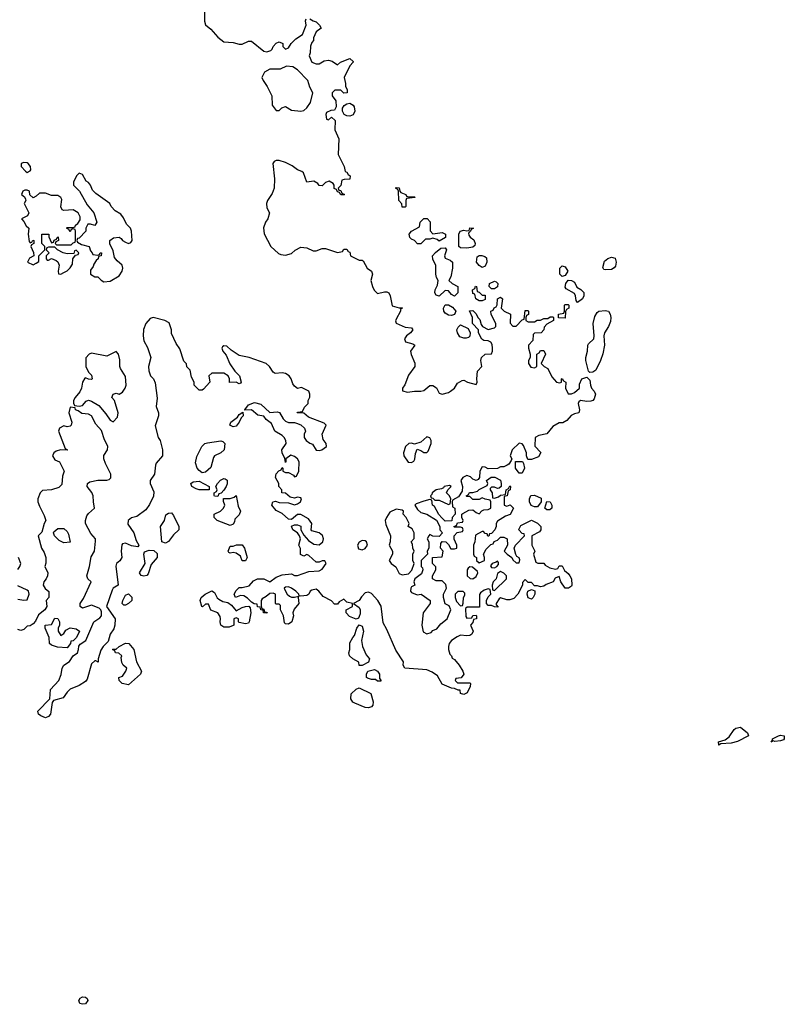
# Model space of a CAD drawing. Header units: inches. Extents: x 2396598 to 2566999, y 262085 to 451979.
# Tile 212 of 256: x 2515682 to 2520655, y 362125 to 368525. Entities that reach past the tile are written whole.
import ezdxf

# ---------------------------------------------------------------- set-up
doc = ezdxf.new("R2010")
doc.units = ezdxf.units.IN
doc.header["$MEASUREMENT"] = 0
doc.layers.add('C5316', color=7, linetype='Continuous')
doc.layers.add('C5326', color=7, linetype='Continuous')

msp = doc.modelspace()

# ---------------------------------------------------------------- linework, layer by layer
at = {"layer": 'C5316', "color": 5, "elevation": 40}
for points in [[(2516883.6, 368616.4), (2516884.5, 368515.5), (2516890, 368492), (2516924.5, 368464.5), (2516970, 368411.3), (2517010, 368382), (2517070, 368378), (2517110, 368366.8), (2517130, 368366), (2517170, 368384.7), (2517190, 368384.7), (2517270, 368321), (2517290, 368316), (2517316, 368324), (2517325.2, 368334.8), (2517330, 368352), (2517350, 368372), (2517370, 368382), (2517394, 368370), (2517394, 368350), (2517410, 368334), (2517430, 368342), (2517448, 368370), (2517478.6, 368401.4), (2517522, 368430), (2517545.2, 368490), (2517542, 368518), (2517546, 368530)], [(2517568.4, 368531.6), (2517590, 368518), (2517610, 368512), (2517632, 368490), (2517642, 368470), (2517610, 368446), (2517592.7, 368407.3), (2517592, 368390), (2517582, 368378), (2517572.7, 368352.7), (2517572, 368310), (2517564.7, 368290), (2517582, 368250), (2517610, 368238), (2517630, 368238), (2517661.5, 368258.5), (2517690, 368262), (2517715.2, 368255.2), (2517750, 368232), (2517768, 368250), (2517830, 368272), (2517850, 368254), (2517851.6, 368248.4), (2517830, 368226), (2517792, 368150), (2517802, 368110), (2517802, 368090), (2517810.9, 368070.9), (2517811.1, 368048.9), (2517790, 368048), (2517770, 368068), (2517732.7, 368067.3), (2517714, 368050), (2517714, 368030), (2517738.8, 367998.8), (2517741, 367959), (2517730, 367938), (2517706, 367934), (2517678, 367922), (2517674, 367910), (2517678, 367878), (2517690, 367874), (2517710, 367892), (2517734, 367870), (2517731.3, 367810), (2517758, 367750), (2517754, 367650), (2517791.6, 367571.6), (2517798, 367538), (2517810, 367534), (2517818, 367518), (2517832, 367510), (2517830, 367488), (2517792.7, 367487.3), (2517778, 367482), (2517771.6, 367448.4), (2517754, 367430), (2517758, 367418), (2517770, 367414), (2517778, 367398), (2517794, 367390), (2517790, 367386), (2517770, 367386), (2517762, 367402), (2517750, 367406), (2517742, 367422), (2517728.4, 367428.4), (2517728, 367450), (2517720.4, 367460.4), (2517694.6, 367474.6), (2517670, 367468), (2517650, 367446), (2517630, 367448), (2517620.4, 367460.4), (2517594.6, 367474.6), (2517550, 367468.7), (2517528.9, 367528.9), (2517518, 367538), (2517490, 367548.7), (2517454.8, 367574.8), (2517410, 367597.2), (2517370, 367609.3), (2517350, 367609.2), (2517337.3, 367602.7), (2517328.2, 367590), (2517340.4, 367490), (2517338, 367430), (2517324.4, 367395.6), (2517294, 367350), (2517287.7, 367330), (2517290, 367302), (2517306.8, 367270), (2517296, 367230), (2517280.7, 367210), (2517268.3, 367171.7), (2517272.8, 367132.8), (2517316, 367050), (2517365.8, 367005.8), (2517379.8, 366999.8), (2517410, 366994.8), (2517450, 367006), (2517472.9, 367027.1), (2517510, 367046), (2517550, 367042), (2517590, 367022), (2517610, 367022), (2517650, 367038), (2517670, 367038), (2517750, 367012), (2517782, 367018), (2517790, 367034), (2517810, 367034), (2517818, 367018), (2517830, 367014), (2517834, 366990), (2517890, 366962), (2517910, 366962), (2517916.9, 366956.9), (2517942, 366910), (2517971.3, 366890), (2517976, 366870), (2517966, 366830), (2517976, 366790), (2517987.1, 366767.1), (2518010, 366746), (2518055.3, 366755.3), (2518070, 366756), (2518082, 366750), (2518090.9, 366730.9), (2518105.4, 366665.4), (2518150, 366652), (2518172.7, 366652.7), (2518158, 366642), (2518158, 366630), (2518130, 366578), (2518126.8, 366566.8), (2518131.6, 366551.6), (2518190, 366526), (2518230, 366522), (2518238, 366510), (2518224.7, 366490), (2518198, 366470), (2518184.7, 366450), (2518191.3, 366431.3), (2518238.8, 366418.8), (2518252, 366410), (2518224, 366370), (2518227.9, 366347.9), (2518251.6, 366291.6), (2518251.3, 366270), (2518210, 366214), (2518187.9, 366152.1), (2518171.3, 366130), (2518172, 366112), (2518203.5, 366103.5), (2518249.5, 366110.5), (2518290, 366110.7), (2518310, 366114.8), (2518350, 366146.8), (2518370, 366146.8), (2518393, 366133), (2518410, 366098), (2518430, 366091), (2518470, 366100.7), (2518484, 366110), (2518509, 366130), (2518530, 366162), (2518560.4, 366179.6), (2518570, 366182), (2518594, 366170), (2518650, 366154), (2518658, 366170), (2518655.3, 366190), (2518660.4, 366239.6), (2518688, 366270), (2518682, 366310), (2518686, 366330), (2518708.4, 366351.6), (2518750, 366354), (2518758, 366370), (2518758, 366390), (2518754.6, 366414.6), (2518746, 366430), (2518730, 366438), (2518700.4, 366440.4), (2518688.4, 366448.4), (2518666, 366490), (2518666, 366510), (2518626, 366550), (2518628, 366590), (2518608.4, 366631.6), (2518630, 366634), (2518650, 366614), (2518662, 366590), (2518675.3, 366575.3), (2518683.6, 366543.6), (2518691.6, 366531.6), (2518730, 366512), (2518770, 366522), (2518778, 366530), (2518778, 366550), (2518748.4, 366608.4), (2518746, 366630), (2518762, 366638), (2518767.3, 366652.7), (2518782, 366658), (2518787.3, 366672.7), (2518788.7, 366710), (2518810, 366722), (2518822, 366710), (2518814, 366650), (2518834, 366630), (2518874, 366610), (2518872.7, 366552.7), (2518890, 366534), (2518910, 366534), (2518950, 366574), (2518962, 366578), (2518970, 366634), (2518990, 366634), (2518991.1, 366631.1), (2518991.3, 366608.7), (2518978, 366602), (2518974, 366590), (2518974, 366570), (2518990, 366562), (2519030, 366562), (2519048.4, 366571.6), (2519070, 366572), (2519090, 366582), (2519116.4, 366583.6), (2519132.7, 366592.7), (2519150, 366594), (2519154, 366590), (2519154, 366570), (2519110, 366546), (2519092.7, 366527.3), (2519091.6, 366508.4), (2519074, 366490), (2519030, 366488), (2519021, 366479), (2519019.6, 366440.4), (2518991.6, 366408.4), (2518991.3, 366390), (2519002, 366350), (2519002, 366330), (2518992, 366310), (2518992, 366290), (2519005.4, 366265.4), (2519030, 366262), (2519046, 366270), (2519046, 366350), (2519060.4, 366359.6), (2519070, 366374), (2519090, 366374), (2519102, 366350), (2519074, 366290), (2519094, 366270), (2519116.9, 366256.9), (2519143.6, 366203.6), (2519174, 366170), (2519194.6, 366165.4), (2519206, 366170), (2519206, 366190), (2519210, 366192), (2519218, 366178), (2519234, 366170), (2519232, 366130), (2519250, 366094), (2519270, 366094), (2519290, 366102), (2519322, 366130), (2519323.1, 366156.9), (2519338, 366190), (2519370, 366201), (2519390, 366182), (2519393.4, 366150), (2519402, 366130), (2519419.1, 366110), (2519426, 366090), (2519419.2, 366060.8), (2519410, 366049.4), (2519395.6, 366044.4), (2519370, 366043), (2519330, 366049.3), (2519318, 366042), (2519313.4, 366030), (2519322, 365990), (2519318, 365970), (2519290, 365962.9), (2519268.5, 365951.5), (2519239.9, 365920.1), (2519215.3, 365904.7), (2519190, 365904), (2519150, 365881.2), (2519110, 365834), (2519058, 365822), (2519034, 365810), (2519032.7, 365752.7), (2519071.3, 365711.3), (2519056.9, 365683.1), (2519010, 365666), (2518987.3, 365667.3), (2518978, 365690), (2518978, 365710), (2518958, 365758), (2518950, 365768), (2518930, 365773.2), (2518884.7, 365730), (2518872, 365690), (2518882, 365670), (2518879.6, 365660.4), (2518863.6, 365636.4), (2518851.6, 365628.4), (2518830, 365618), (2518810, 365618), (2518790, 365608), (2518730, 365606), (2518710, 365615.3), (2518690, 365618), (2518674, 365590), (2518671.6, 365548.4), (2518663.6, 365536.4), (2518651.3, 365528.7), (2518630, 365538), (2518613.6, 365553.6), (2518590, 365562), (2518564.7, 365550), (2518552, 365530), (2518562, 365490), (2518559.6, 365460.4), (2518536.9, 365423.1), (2518498, 365402), (2518494, 365390), (2518498, 365358), (2518512, 365350), (2518514, 365310), (2518494, 365290), (2518492.7, 365267.3), (2518450, 365266), (2518427.3, 365287.3), (2518408, 365308), (2518380.4, 365360.4), (2518366, 365370), (2518362, 365402), (2518350, 365406), (2518310, 365395.3), (2518261, 365379), (2518252, 365370), (2518270, 365342), (2518290, 365322), (2518330, 365311.3), (2518392.7, 365272.7), (2518414, 365230), (2518414, 365210), (2518432, 365190), (2518410, 365166), (2518368.7, 365168.7), (2518350, 365178), (2518342, 365170), (2518332, 365150), (2518342, 365130), (2518342, 365090), (2518332, 365070), (2518334, 365050), (2518294, 365010), (2518294, 364970), (2518302, 364962), (2518304.7, 364950), (2518296, 364924), (2518252, 364890), (2518244.7, 364870), (2518251.3, 364850), (2518230, 364838), (2518226, 364830), (2518224.7, 364810), (2518230, 364802), (2518266.4, 364786.4), (2518294, 364790), (2518352, 364750), (2518350.9, 364729.1), (2518306, 364670), (2518298, 364590), (2518306.4, 364546.4), (2518330, 364532), (2518358, 364542), (2518370, 364554), (2518394.6, 364565.4), (2518422, 364598), (2518462, 364630), (2518486, 364690), (2518474.6, 364714.6), (2518449, 364729), (2518438, 364770), (2518438, 364790), (2518458, 364830), (2518453.6, 364853.6), (2518430, 364878), (2518390, 364878), (2518366, 364890), (2518366, 364910), (2518388.7, 364950), (2518388, 364968), (2518366, 364990), (2518366, 365030), (2518430, 365034), (2518435.3, 365070), (2518418, 365090), (2518420.4, 365119.6), (2518430, 365134), (2518454, 365130), (2518470, 365114), (2518486, 365086), (2518510, 365084.7), (2518526, 365090), (2518526, 365110), (2518508.4, 365148.4), (2518508, 365170), (2518527.3, 365192.7), (2518562, 365198), (2518566, 365210), (2518562, 365222), (2518550, 365226), (2518510, 365226), (2518506, 365230), (2518522, 365238), (2518530, 365254), (2518562, 365258), (2518566, 365270), (2518558, 365290), (2518558, 365310), (2518564, 365316), (2518603.1, 365336.9), (2518630, 365338), (2518650, 365322), (2518670, 365314), (2518687.3, 365332.7), (2518700.4, 365339.6), (2518730, 365342), (2518746, 365350), (2518746, 365390), (2518742, 365402), (2518708.4, 365408.4), (2518690, 365418), (2518670, 365406), (2518630, 365406), (2518610, 365426), (2518590, 365426), (2518586, 365430), (2518602, 365438), (2518608.4, 365451.6), (2518630, 365452), (2518659, 365461), (2518670, 365472), (2518722, 365498), (2518726, 365510), (2518718, 365530), (2518748, 365552), (2518771.6, 365551.6), (2518810, 365532), (2518814, 365510), (2518814, 365490), (2518799.6, 365480.4), (2518790, 365478), (2518770, 365486), (2518750, 365486), (2518742, 365478), (2518742, 365470), (2518754, 365450), (2518758, 365418), (2518770, 365414), (2518796.4, 365423.6), (2518810, 365434), (2518842, 365438), (2518846, 365470), (2518862, 365478), (2518870, 365494), (2518874, 365490), (2518872, 365470), (2518858, 365462), (2518852, 365430), (2518834, 365426), (2518834, 365370), (2518850, 365362), (2518871.6, 365371.6), (2518894, 365350), (2518871.3, 365308.7), (2518842, 365298), (2518790, 365266), (2518782, 365250), (2518782, 365230), (2518771.3, 365208.7), (2518750, 365186), (2518738, 365182), (2518732.7, 365167.3), (2518727.3, 365167.3), (2518722, 365182), (2518710, 365186), (2518698, 365198), (2518690, 365198), (2518646, 365174), (2518642, 365130), (2518634, 365110), (2518634, 365050), (2518638, 365038), (2518654, 365030), (2518654, 365010), (2518670, 364994), (2518706, 365010), (2518706, 365030), (2518698, 365050), (2518716.4, 365083.6), (2518747.3, 365112.7), (2518762, 365118), (2518767.3, 365132.7), (2518790, 365142), (2518810, 365162), (2518830, 365162), (2518852, 365150), (2518854, 365110), (2518834, 365070), (2518852, 365050), (2518882, 365030), (2518890, 365014), (2518910, 364994), (2518930, 364994), (2518934, 365014), (2518930, 365026), (2518915.3, 365035.3), (2518908, 365048), (2518898, 365090), (2518906, 365110), (2518966, 365170), (2518962, 365182), (2518950, 365186), (2518928.4, 365208.4), (2518928.4, 365211.6), (2518942, 365238), (2519010, 365271.3), (2519050, 365252), (2519072, 365230), (2519071.6, 365208.4), (2519063.6, 365196.4), (2519014, 365170), (2519014, 365110), (2519032, 365070), (2519024.7, 365050), (2519038, 364998), (2519052.7, 364992.7), (2519090, 364992), (2519099.6, 364979.6), (2519130, 364962), (2519166, 364954), (2519182, 364958), (2519190, 364974), (2519210, 364974), (2519224.7, 364944.7), (2519250, 364924.7), (2519261, 364910), (2519270.5, 364890.5), (2519274, 364850), (2519270, 364842), (2519252, 364830), (2519229.5, 364829.5), (2519202, 364870), (2519190, 364906), (2519165.4, 364894.6), (2519152, 364870), (2519106, 364854), (2519090, 364842), (2519070, 364838), (2519050, 364846), (2519030, 364846), (2519010, 364866), (2518990, 364866), (2518970, 364886), (2518952.7, 364867.3), (2518951.6, 364848.4), (2518922.8, 364790), (2518896.4, 364763.6), (2518870, 364753.2), (2518850, 364754), (2518810, 364768), (2518799.6, 364760.4), (2518782, 364730), (2518782, 364722), (2518794, 364706), (2518770, 364708), (2518750, 364718), (2518730, 364718), (2518718, 364730), (2518718, 364750), (2518730, 364774), (2518746, 364790), (2518742, 364822), (2518730, 364826), (2518703.6, 364816.4), (2518679.6, 364800.4), (2518671.6, 364788.4), (2518672.7, 364707.3), (2518592.7, 364707.3), (2518582, 364698), (2518584.7, 364644.7), (2518590, 364634), (2518622, 364638), (2518630, 364652), (2518650, 364654), (2518654, 364650), (2518654, 364630), (2518634, 364626), (2518630, 364606), (2518614, 364590), (2518631.3, 364550), (2518622, 364530), (2518610, 364522), (2518590, 364519), (2518550, 364524), (2518526.4, 364513.6), (2518490.5, 364489.5), (2518476, 364470), (2518470.7, 364450), (2518470.8, 364430), (2518480.7, 364400.7), (2518490.8, 364390), (2518495.3, 364375.3), (2518510, 364366), (2518541, 364330), (2518564.7, 364290), (2518571.3, 364270), (2518552.7, 364247.3), (2518518, 364242), (2518514, 364230), (2518530, 364214), (2518610, 364214), (2518614, 364210), (2518612, 364190), (2518592, 364150), (2518570, 364138), (2518550, 364146), (2518546, 364166), (2518534, 364166), (2518510, 364178), (2518490, 364179), (2518430, 364205.2), (2518400.2, 364260.2), (2518364.5, 364284.5), (2518330, 364298), (2518188, 364310), (2518175.3, 364330), (2518179, 364350), (2518127.7, 364427.7), (2518070, 364562), (2518045.4, 364605.4), (2518032.9, 364712.9), (2518012.3, 364750), (2517970, 364796), (2517950, 364802.7), (2517930, 364799), (2517905.5, 364774.5), (2517890, 364748.7), (2517854, 364730), (2517890, 364704.7), (2517896.3, 364690), (2517896.8, 364663.2), (2517890, 364646), (2517884.7, 364635.3), (2517870, 364628), (2517826.3, 364646.3), (2517806, 364670), (2517806, 364690), (2517846, 364710), (2517846, 364730), (2517810, 364738), (2517790, 364758), (2517759.6, 364740.4), (2517750, 364726), (2517730, 364726), (2517710, 364748), (2517656.4, 364776.4), (2517628.7, 364810), (2517610, 364824), (2517582.8, 364817.2), (2517572, 364810), (2517562, 364790), (2517550, 364782), (2517510, 364778), (2517500.4, 364780.4), (2517498, 364790), (2517478, 364810), (2517450, 364828.7), (2517430, 364838), (2517410, 364835.3), (2517402, 364830), (2517403.6, 364823.6), (2517422, 364790), (2517436.9, 364776.9), (2517450, 364771.3), (2517468.4, 364771.6), (2517498, 364778), (2517494, 364770), (2517498, 364730), (2517467.5, 364692.5), (2517458, 364670), (2517462, 364650), (2517452, 364610), (2517430, 364595.3), (2517410, 364598), (2517404, 364604), (2517398, 364650), (2517378, 364690), (2517378, 364718), (2517370, 364726), (2517350, 364726), (2517346, 364730), (2517346, 364790), (2517330, 364798), (2517310, 364795.3), (2517285.4, 364774.6), (2517259.6, 364760.4), (2517252, 364750), (2517252.7, 364712.7), (2517258, 364698), (2517270, 364694), (2517274, 364674), (2517286, 364674), (2517291.1, 364671.1), (2517290, 364668), (2517268, 364670), (2517266, 364686), (2517250, 364688), (2517246, 364706), (2517228.9, 364708.9), (2517226, 364726), (2517208, 364728), (2517190, 364738), (2517164.7, 364764.7), (2517140.2, 364780.2), (2517118, 364782), (2517086, 364770), (2517078, 364790), (2517090, 364814), (2517110, 364834), (2517130, 364834), (2517174, 364846), (2517203.1, 364876.9), (2517228.9, 364891.1), (2517270, 364891.3), (2517310, 364872), (2517350, 364901), (2517390, 364916), (2517450, 364922), (2517470, 364912), (2517490, 364911.3), (2517562, 364938), (2517630, 364942), (2517650, 364954), (2517675.3, 364990), (2517667.3, 365007.3), (2517650, 365008), (2517630, 364998), (2517610, 364998), (2517562, 365042), (2517550, 365048), (2517530, 365038), (2517508.7, 365048.7), (2517508.4, 365088.4), (2517498, 365110), (2517508, 365150), (2517502, 365170), (2517488, 365190), (2517458, 365210), (2517450, 365232), (2517470, 365242), (2517490, 365242), (2517510, 365232), (2517511.3, 365210), (2517530, 365174), (2517559.6, 365139.6), (2517594.8, 365114.8), (2517630, 365110.8), (2517654, 365130), (2517657.2, 365150), (2517652.3, 365172.3), (2517630, 365189.2), (2517583.1, 365203.1), (2517578, 365210), (2517581.2, 365250), (2517560.4, 365280.4), (2517510, 365308.7), (2517490, 365308.7), (2517450, 365275.3), (2517430, 365279), (2517390, 365316), (2517350, 365334), (2517321.2, 365370), (2517328, 365390), (2517345.6, 365394.4), (2517370, 365386.8), (2517430, 365384.7), (2517470, 365372), (2517490, 365378), (2517508, 365390), (2517515.3, 365410), (2517510, 365418), (2517490, 365422), (2517470, 365415.3), (2517440.4, 365420.4), (2517410, 365448), (2517388, 365450), (2517388, 365470), (2517368, 365490), (2517368, 365510), (2517346, 365550), (2517350, 365574), (2517367.3, 365592.7), (2517382, 365598), (2517390, 365614), (2517394, 365610), (2517394, 365590), (2517410, 365582), (2517430, 365582), (2517463.6, 365563.6), (2517470, 365554), (2517482, 365558), (2517498, 365590), (2517499, 365650), (2517489, 365670), (2517470, 365685.2), (2517446.4, 365693.6), (2517414, 365670), (2517414, 365650), (2517410, 365646), (2517407.3, 365672.7), (2517388.7, 365710), (2517386, 365730), (2517415.3, 365770), (2517414, 365790), (2517402, 365810), (2517390, 365822), (2517342, 365850), (2517319.5, 365899.5), (2517285.6, 365925.6), (2517270, 365948), (2517230, 365954), (2517190, 365989), (2517146, 365986), (2517146, 365990), (2517170, 366022), (2517210, 366036), (2517250, 366026), (2517310, 365972), (2517356, 365976), (2517371.3, 365971.3), (2517394.8, 365930), (2517410, 365914.8), (2517430, 365906), (2517470, 365906), (2517482, 365902), (2517511, 365891), (2517534, 365870), (2517542, 365850), (2517532, 365830), (2517532, 365810), (2517544.7, 365790), (2517570, 365772), (2517586.4, 365766.4), (2517610, 365726.8), (2517630, 365724), (2517648, 365730), (2517678, 365750), (2517675.3, 365770), (2517655.3, 365795.3), (2517648.7, 365830), (2517675.3, 365890), (2517663.1, 365903.1), (2517561.2, 365941.2), (2517530, 365968), (2517486, 365970), (2517490, 365974), (2517522, 365978), (2517534.6, 366005.4), (2517558, 366030), (2517558, 366050), (2517568.4, 366071.6), (2517568.7, 366090), (2517562, 366110), (2517514.6, 366134.6), (2517490, 366128.7), (2517470, 366142), (2517458, 366158), (2517448.7, 366190), (2517434, 366210), (2517410, 366226), (2517390, 366229.3), (2517344.5, 366224.5), (2517330, 366233.2), (2517307, 366270), (2517286, 366290), (2517174, 366330), (2517110, 366342.9), (2517057.4, 366377.4), (2517030, 366403.7), (2517010, 366405.2), (2517002, 366398), (2516997.3, 366390), (2517004, 366370), (2517024.4, 366344.4), (2517048.1, 366288.1), (2517080.7, 366240.7), (2517111.3, 366210), (2517122, 366170), (2517118, 366162), (2517110, 366158), (2517090, 366168), (2517046, 366166), (2517046, 366190), (2517038, 366210), (2517010, 366228), (2516931.6, 366228.4), (2516912, 366210), (2516918, 366170), (2516876.9, 366123.1), (2516870, 366118), (2516850, 366118), (2516818, 366150), (2516818, 366170), (2516800.4, 366200.4), (2516790, 366246), (2516768.7, 366268.7), (2516767.3, 366287.3), (2516750, 366306), (2516724.7, 366384.7), (2516700.2, 366420.2), (2516670, 366486), (2516668.7, 366510), (2516653.6, 366553.6), (2516626, 366570), (2516550, 366588.7), (2516530, 366582), (2516502.8, 366550), (2516488.5, 366511.5), (2516486, 366470), (2516490, 366438), (2516513.4, 366393.4), (2516536, 366330), (2516521, 366270), (2516522, 366242), (2516532, 366210), (2516552, 366190), (2516563.6, 366163.6), (2516575.3, 366064.7), (2516570.8, 366010), (2516584.9, 365970), (2516584.9, 365950), (2516564, 365884), (2516582.8, 365810), (2516594.8, 365790), (2516611.1, 365728.9), (2516612, 365690), (2516570, 365642), (2516564.9, 365630), (2516558.8, 365570), (2516530.8, 365530), (2516530.7, 365510), (2516555.2, 365455.2), (2516553, 365427), (2516527.1, 365372.9), (2516502, 365338), (2516443.4, 365296.6), (2516410, 365286), (2516387.3, 365270), (2516386.2, 365246.2), (2516424.9, 365190), (2516438.8, 365138.8), (2516458, 365110), (2516450, 365098), (2516410, 365104), (2516370, 365122), (2516350, 365118), (2516347.5, 365112.5), (2516342.8, 365070), (2516346, 365030), (2516333.4, 365006.6), (2516311.3, 364990), (2516307.5, 364972.5), (2516322, 364850), (2516290, 364828.7), (2516283, 364817), (2516246, 364710), (2516302.8, 364630), (2516301, 364590), (2516294.8, 364565.2), (2516271.3, 364530), (2516258, 364482), (2516224.7, 364450), (2516210, 364426), (2516192, 364370), (2516191.6, 364348.4), (2516178, 364358), (2516170, 364358), (2516150, 364338), (2516121.6, 364238.4), (2516110, 364222.7), (2516070, 364196), (2516010, 364173.2), (2515990, 364153.2), (2515964.1, 364115.9), (2515901.4, 364098.6), (2515894.4, 364085.6), (2515883.1, 364010), (2515870, 363995.6), (2515850, 363987.3), (2515818.9, 363998.9), (2515803.7, 364010), (2515799.6, 364030), (2515878, 364110), (2515882, 364170), (2515936, 364230), (2515952.5, 364267.5), (2515959, 364310), (2515968.7, 364330), (2516006.3, 364353.7), (2516029.4, 364390.6), (2516057.2, 364410), (2516065.2, 364430), (2516066.3, 364453.7), (2516075.1, 364464.9), (2516112.7, 364490), (2516165.2, 364610), (2516203.6, 364636.4), (2516215.1, 364650), (2516215.1, 364675.1), (2516209.4, 364689.4), (2516198.9, 364698.9), (2516150, 364719), (2516090, 364699), (2516075.3, 364710), (2516075.3, 364730), (2516096.5, 364763.5), (2516148, 364870), (2516126, 364890), (2516118, 364910), (2516137.2, 364970), (2516146.6, 365033.4), (2516169, 365071), (2516174.6, 365134.6), (2516175.3, 365150), (2516144.1, 365184.1), (2516109.4, 365250), (2516109.3, 365270), (2516119.6, 365300.4), (2516130, 365316), (2516168, 365350), (2516161.2, 365390), (2516160.9, 365430), (2516152.1, 365452.1), (2516121.2, 365490), (2516124, 365510), (2516139, 365521), (2516190, 365530.8), (2516250, 365531), (2516264, 365536), (2516274, 365546), (2516275.3, 365570), (2516239.3, 365639.3), (2516228.7, 365671.3), (2516228.4, 365691.6), (2516254, 365730), (2516255.3, 365750), (2516250, 365766), (2516233.6, 365793.6), (2516215.1, 365855.1), (2516176.5, 365896.5), (2516149.1, 365949.1), (2516130, 365962), (2516085.6, 365965.6), (2516063.1, 365983.1), (2516046, 365990), (2516042, 366002), (2516010, 366006), (2516001, 365970), (2516021, 365910), (2516016, 365890), (2516010, 365882), (2515990, 365878), (2515970, 365886), (2515942, 365870), (2515934, 365850), (2515978, 365738), (2515994, 365730), (2515990, 365726), (2515948, 365728), (2515919.8, 365720.2), (2515904.7, 365710), (2515896, 365690), (2515910, 365664.7), (2515942, 365650), (2515971.1, 365591.1), (2515961.4, 365558.6), (2515956.8, 365503.2), (2515935.9, 365484.1), (2515890, 365469), (2515830, 365464), (2515816, 365450), (2515801, 365410), (2515801, 365390), (2515810, 365362), (2515842, 365302), (2515852, 365270), (2515841, 365250), (2515825.4, 365194.6), (2515802, 365170), (2515824.7, 365090), (2515842, 365062), (2515852, 365030), (2515851.6, 364991.6), (2515844.7, 364970), (2515864.7, 364930), (2515862.8, 364910), (2515854.8, 364890), (2515838.8, 364870), (2515836, 364850), (2515847.5, 364827.5), (2515871.6, 364808.4), (2515872, 364770), (2515854, 364750), (2515858, 364710), (2515844.7, 364690), (2515804, 364656), (2515784.5, 364615.5), (2515770, 364599), (2515750, 364585.2), (2515730, 364582), (2515710, 364562), (2515690, 364555.3), (2515670, 364562)], [(2515669.5, 364950.5), (2515684, 364970), (2515689, 364990), (2515674, 365030)], [(2515670, 364758), (2515710, 364752), (2515730, 364754), (2515744, 364790), (2515739, 364810), (2515730, 364817.2), (2515670, 364846)]]:
    msp.add_lwpolyline(points, dxfattribs=at)
for points in [[(2517416.9, 368223.1), (2517375.3, 368204.7), (2517310, 368204), (2517275.3, 368184.7), (2517258, 368150), (2517264.7, 368130), (2517290.9, 368090.9), (2517322, 368030), (2517324.7, 367970), (2517350, 367934), (2517370, 367934), (2517387.3, 367952.7), (2517410, 367962), (2517450, 367938), (2517510, 367931), (2517530, 367936), (2517550, 367951.3), (2517572.9, 367987.1), (2517588, 368050), (2517570, 368086), (2517555.3, 368130), (2517490, 368199), (2517458.6, 368218.6)], [(2517830, 367898.4), (2517810, 367899.5), (2517793.2, 367910), (2517781.2, 367930), (2517781.2, 367950), (2517792.1, 367967.9), (2517810, 367978.8), (2517830, 367982.8), (2517850.7, 367970.7), (2517858.4, 367958.4), (2517862.4, 367930), (2517850, 367906)], [(2515710, 367597.2), (2515692, 367590), (2515692, 367570), (2515719.6, 367539.6), (2515730, 367532), (2515750, 367542), (2515755.3, 367550), (2515752.7, 367570), (2515737.2, 367590), (2515730, 367595.1)], [(2516070, 367528), (2516052, 367510), (2516032, 367470), (2516032, 367450), (2516071, 367411), (2516121.4, 367321.4), (2516164.7, 367270), (2516184.7, 367210), (2516170, 367188), (2516143.6, 367196.4), (2516124.7, 367195.3), (2516112, 367170), (2516112, 367150), (2516070, 367106), (2516058, 367102), (2516054, 367090), (2516058, 367078), (2516083.6, 367063.6), (2516134, 367050), (2516142, 367022), (2516154, 367010), (2516158, 366998), (2516190, 366994), (2516202, 366998), (2516206, 367010), (2516214, 367010), (2516212, 366990), (2516194, 366986), (2516192, 366970), (2516179.6, 366960.4), (2516163.6, 366936.4), (2516159.6, 366920.4), (2516143.6, 366896.4), (2516142, 366870), (2516170, 366854), (2516190, 366854), (2516211.6, 366831.6), (2516230, 366822), (2516270, 366826), (2516330, 366861), (2516349.2, 366890), (2516354, 366910), (2516349.2, 366930), (2516316.9, 366956.9), (2516299.5, 366979.5), (2516290, 367022), (2516269.3, 367069.3), (2516269.2, 367090.8), (2516292.9, 367107.1), (2516330, 367111.3), (2516342.8, 367102.8), (2516351.3, 367090), (2516370, 367078.8), (2516390, 367071), (2516404, 367076), (2516414, 367090), (2516408.7, 367150), (2516402, 367170), (2516376.5, 367196.5), (2516357.2, 367237.2), (2516340.4, 367260.4), (2516303.1, 367283.1), (2516278, 367310), (2516268, 367330), (2516176.4, 367396.4), (2516156.4, 367416.4), (2516142, 367450), (2516130, 367468), (2516115.3, 367475.3), (2516090, 367518)], [(2515730, 367418), (2515716.4, 367416.4), (2515702, 367410), (2515694, 367390), (2515712.7, 367372.7), (2515719.6, 367359.6), (2515722, 367350), (2515711.3, 367330), (2515742, 367270), (2515734, 367250), (2515694, 367230), (2515710, 367214), (2515725.4, 367185.4), (2515742, 367170), (2515738, 367130), (2515743.6, 367083.6), (2515750, 367074), (2515762, 367078), (2515767.3, 367092.7), (2515774, 367090), (2515774, 367070), (2515758, 367062), (2515754, 367050), (2515771.6, 367011.6), (2515774, 366990), (2515745.4, 366974.6), (2515734, 366950), (2515770, 366932), (2515790, 366942), (2515807.3, 366952.7), (2515806, 366990), (2515846, 367030), (2515846, 367050), (2515826, 367070), (2515826, 367130), (2515871.3, 367131.3), (2515872.7, 367112.7), (2515890, 367074), (2515902, 367078), (2515907.3, 367092.7), (2515922, 367098), (2515926, 367110), (2515932.7, 367112.7), (2515934, 367090), (2515918, 367082), (2515914, 367070), (2515922, 367062), (2516018, 367062), (2516030, 367074), (2516042, 367078), (2516046, 367090), (2516046, 367150), (2516042, 367162), (2516030, 367166), (2516018, 367162), (2516010, 367146), (2516002, 367162), (2515986, 367170), (2515990, 367174), (2516030, 367174), (2516042, 367178), (2516046, 367190), (2516060.4, 367199.6), (2516076.4, 367223.6), (2516076.4, 367243.6), (2516062, 367270), (2516030, 367289), (2515970, 367284), (2515958, 367290), (2515949.2, 367309.2), (2515955.5, 367355.5), (2515949.1, 367369.1), (2515930, 367382), (2515890, 367382), (2515850, 367398), (2515810, 367398), (2515790, 367378), (2515770, 367368), (2515747.3, 367387.3), (2515746, 367410)], [(2518210, 367374), (2518250, 367374), (2518254, 367370), (2518198, 367362), (2518194, 367350), (2518194, 367310), (2518190, 367306), (2518170, 367306), (2518168, 367328), (2518148, 367350), (2518146, 367410), (2518142, 367422), (2518126, 367430), (2518130, 367434), (2518150, 367432), (2518154, 367410), (2518162, 367402), (2518194, 367390), (2518198, 367378)], [(2518370, 367134), (2518430, 367142), (2518452, 367130), (2518451.1, 367108.9), (2518410, 367086), (2518396.4, 367096.4), (2518370, 367106), (2518350, 367098), (2518322, 367098), (2518290, 367068), (2518270, 367068.7), (2518249.3, 367089.3), (2518230, 367099), (2518219, 367110), (2518215.3, 367130), (2518230, 367151.3), (2518282, 367178), (2518286, 367210), (2518310, 367234), (2518332.7, 367232.7), (2518351.6, 367211.6), (2518352.7, 367152.7)], [(2518590, 367039), (2518550, 367042), (2518538, 367050), (2518538, 367130), (2518546, 367150), (2518570, 367158), (2518590, 367152), (2518606, 367154), (2518610, 367172), (2518634, 367170), (2518618, 367162), (2518614, 367150), (2518602, 367138), (2518603.6, 367123.6), (2518611.6, 367111.6), (2518635.3, 367095.3), (2518644.7, 367070), (2518642, 367058), (2518630, 367046)], [(2515910, 367046), (2515870, 367046), (2515858, 367042), (2515854, 367030), (2515874, 367010), (2515854, 366990), (2515854, 366970), (2515862, 366962), (2515870, 366962), (2515890, 366972), (2515919.8, 366959.8), (2515930.9, 366950.9), (2515938, 366930), (2515932, 366890), (2515934, 366874), (2515950, 366872), (2515970, 366882), (2515990, 366892), (2516010, 366912), (2516024.7, 366935.3), (2516028.4, 366971.6), (2516046, 366994), (2516062, 366998), (2516066, 367010), (2516050, 367026), (2516038, 367022), (2516034, 367006), (2515990, 367004), (2515966, 367010), (2515928.4, 367028.4)], [(2518510, 366728), (2518490, 366738), (2518470, 366762), (2518450, 366764), (2518410, 366728.7), (2518390, 366735.3), (2518382.7, 366750), (2518384.5, 366770), (2518400.2, 366799.8), (2518402.7, 366830), (2518392.7, 366850), (2518389.2, 366870), (2518388.4, 366928.4), (2518368.9, 366968.9), (2518368, 366990), (2518387.3, 367012.7), (2518420.4, 367039.6), (2518450, 367042), (2518458, 367030), (2518444.7, 366990), (2518450, 366974), (2518482.8, 366962.8), (2518498, 366950), (2518498, 366910), (2518485.4, 366854.6), (2518474, 366830), (2518494, 366810), (2518532, 366790), (2518531.1, 366748.9)], [(2518690, 366915.3), (2518670, 366928), (2518654, 366950), (2518656.4, 366983.6), (2518670, 366992), (2518688.4, 366991.6), (2518706.4, 366986.4), (2518717.3, 366977.3), (2518721, 366950), (2518710, 366922)], [(2519490, 366899), (2519481.2, 366901.2), (2519474, 366914), (2519484.9, 366955.1), (2519506.5, 366973.5), (2519530, 366980.5), (2519555.3, 366975.3), (2519562, 366950), (2519556.7, 366923.3), (2519548.2, 366911.8), (2519530, 366900.9)], [(2519210, 366855.3), (2519195.3, 366870), (2519195.3, 366910), (2519210, 366924.7), (2519230, 366918), (2519246, 366890), (2519230, 366862)], [(2519310, 366686), (2519300.4, 366700.4), (2519298, 366730), (2519290, 366746), (2519236.4, 366776.4), (2519230, 366786), (2519234, 366810), (2519248.9, 366831.1), (2519270.6, 366830.6), (2519290, 366818), (2519306.4, 366786.4), (2519330.9, 366770.9), (2519351, 366751), (2519352, 366730), (2519342, 366710)], [(2518690, 366734), (2518710, 366734), (2518710, 366706), (2518690, 366698), (2518670, 366698), (2518648, 366710), (2518642, 366742), (2518630, 366746), (2518626, 366770), (2518642, 366778), (2518647.3, 366792.7), (2518654, 366790), (2518658, 366758), (2518670, 366754)], [(2518750, 366775.3), (2518735.3, 366790), (2518738, 366810), (2518770, 366824.7), (2518782, 366822), (2518792, 366810), (2518790, 366788.7), (2518770, 366775.3)], [(2518490, 366602.7), (2518470, 366603.7), (2518450, 366617.2), (2518440.9, 366630), (2518438, 366650), (2518448.9, 366671.1), (2518470, 366671.3), (2518497.5, 366657.5), (2518518, 366630), (2518510, 366609)], [(2519230, 366586), (2519187.3, 366587.3), (2519186, 366610), (2519222, 366618), (2519226, 366630), (2519226, 366670), (2519230, 366674), (2519250, 366674), (2519254, 366670), (2519254, 366650), (2519238, 366642), (2519232.7, 366627.3)], [(2519390, 366232.7), (2519381.3, 366241.3), (2519364, 366310), (2519364, 366330), (2519374.5, 366370), (2519377.2, 366410), (2519381.5, 366418.5), (2519417.2, 366450), (2519419.3, 366470), (2519411.6, 366550), (2519423.3, 366596.7), (2519437.5, 366622.5), (2519449.5, 366630.5), (2519490, 366634.9), (2519511, 366630), (2519522.8, 366610), (2519527.3, 366590), (2519524, 366564), (2519512.2, 366530), (2519485.5, 366490), (2519480.5, 366470), (2519486, 366410), (2519473.8, 366353.8), (2519459.6, 366310), (2519430, 366247), (2519410, 366234.5)], [(2518570, 366454.5), (2518544.7, 366464.7), (2518529.3, 366490), (2518526, 366510), (2518533.2, 366526.8), (2518550, 366542), (2518598.8, 366518.8), (2518612, 366490), (2518610, 366468), (2518601, 366459), (2518584.9, 366455.1)], [(2516310, 366368.7), (2516250, 366339), (2516150, 366358), (2516134, 366350), (2516112.7, 366327.3), (2516112, 366270), (2516130, 366234), (2516150, 366214), (2516154, 366190), (2516150, 366186), (2516128.9, 366188.9), (2516110, 366198), (2516105.4, 366194.6), (2516091.3, 366170), (2516084.7, 366130), (2516074.4, 366105.6), (2516042, 366070), (2516032, 366050), (2516032.7, 366032.7), (2516038, 366018), (2516070, 366012), (2516090, 366018), (2516114.6, 366045.4), (2516130, 366051.3), (2516150, 366044.7), (2516198, 366018), (2516243.5, 365963.5), (2516270, 365922), (2516290, 365912), (2516318, 365942), (2516322, 365970), (2516298, 366050), (2516282, 366070), (2516290, 366091.3), (2516310, 366098), (2516330, 366091.3), (2516350, 366104.7), (2516368.7, 366130), (2516374, 366150), (2516370, 366206), (2516338, 366258), (2516334, 366270), (2516333.6, 366313.6), (2516324, 366350)], [(2517070, 365879), (2517049.4, 365889.4), (2517055.3, 365910), (2517099.3, 365940.7), (2517110, 365958), (2517134, 365974), (2517136, 365950), (2517122, 365938), (2517110, 365908), (2517090, 365882)], [(2518330, 365813.2), (2518290, 365779), (2518250, 365766), (2518230, 365773.2), (2518214, 365770), (2518191.3, 365750), (2518178.8, 365710), (2518181, 365690), (2518208.3, 365648.3), (2518230, 365646.8), (2518245.2, 365654.8), (2518252.5, 365667.5), (2518255.3, 365704.7), (2518267.3, 365732.7), (2518290, 365724.7), (2518310, 365711), (2518330, 365711.3), (2518338.6, 365721.4), (2518357.2, 365770), (2518359, 365790), (2518350, 365808)], [(2516870, 365579), (2516850, 365594), (2516837.2, 365610), (2516825.6, 365645.6), (2516833.6, 365686.4), (2516866, 365750), (2516886, 365770), (2516904.7, 365775.3), (2516990, 365786.8), (2517002.8, 365782.8), (2517016, 365770), (2517012, 365730), (2516990.8, 365709.2), (2516950, 365689), (2516941.6, 365678.4), (2516924.9, 365615.1), (2516890, 365584)], [(2518930, 365578), (2518906, 365610), (2518907.3, 365652.7), (2518952.7, 365652.7), (2518959.6, 365639.6), (2518964.7, 365610), (2518950, 365578)], [(2516910, 365468.7), (2516850, 365469), (2516830, 365475.3), (2516802, 365490), (2516795.3, 365510), (2516810, 365521), (2516850, 365524.7), (2516914, 365490), (2516914, 365470)], [(2516970, 365426), (2516950, 365428), (2516947.3, 365432.7), (2516946, 365450), (2516962, 365458), (2516966, 365470), (2516958, 365490), (2516968, 365510), (2516988.7, 365531.3), (2517010, 365542), (2517019.6, 365539.6), (2517032, 365532), (2517031.1, 365508.9), (2517024.7, 365490), (2517010, 365466), (2516992.7, 365447.3), (2516978, 365442)], [(2518478, 365498), (2518442, 365490), (2518438, 365482), (2518424.7, 365475.3), (2518390, 365468.7), (2518364.7, 365450), (2518362, 365438), (2518354, 365430), (2518358, 365418), (2518370, 365414), (2518382, 365402), (2518410, 365402), (2518470, 365374), (2518482, 365378), (2518486, 365410), (2518478, 365430), (2518458, 365450), (2518466, 365470), (2518488, 365490)], [(2517050, 365238), (2516966, 365270), (2516948, 365290), (2516948, 365310), (2516988.9, 365331.1), (2517008, 365350), (2517015.3, 365370), (2517007.3, 365392.7), (2517007.3, 365412.7), (2517050, 365412), (2517078, 365422), (2517090, 365432), (2517102.8, 365362.8), (2517118, 365330), (2517110, 365306), (2517082, 365278), (2517079.6, 365260.4), (2517070, 365246)], [(2519030, 365358), (2519008, 365368), (2518998, 365390), (2518998, 365410), (2519007.3, 365432.7), (2519030, 365434), (2519074, 365414), (2519074, 365390), (2519050, 365358)], [(2519110, 365338), (2519098, 365350), (2519110, 365394), (2519131.3, 365391.3), (2519142, 365370), (2519142, 365350), (2519130, 365338)], [(2516630, 365122), (2516606.6, 365130), (2516598.4, 365230), (2516623.7, 365270), (2516632.9, 365307.1), (2516650, 365317.3), (2516670, 365318.8), (2516683, 365303), (2516718, 365230), (2516717.3, 365210), (2516683.1, 365176.9), (2516650, 365132.7)], [(2518130, 365344), (2518090, 365324), (2518066.8, 365290), (2518058.8, 365270), (2518064.5, 365244.5), (2518094, 365170), (2518091.6, 365131.6), (2518084.7, 365110), (2518106, 365070), (2518106, 365050), (2518086, 365010), (2518098, 364990), (2518127.9, 364967.9), (2518150, 364924.7), (2518170, 364916), (2518210, 364922), (2518233.6, 364946.4), (2518248.7, 364990), (2518238, 365010), (2518238, 365050), (2518248, 365070), (2518238, 365090), (2518236.4, 365116.4), (2518228, 365130), (2518247.3, 365152.7), (2518248, 365190), (2518234.6, 365214.6), (2518208, 365230), (2518215.3, 365250), (2518195.3, 365290), (2518175.3, 365310), (2518179, 365330), (2518170, 365337.2)], [(2515970, 365125.2), (2515939, 365139), (2515908.7, 365170), (2515902, 365190), (2515904.7, 365195.3), (2515930, 365218), (2515970, 365218), (2515990, 365198), (2515999.9, 365179.9), (2516010, 365128.7)], [(2517130, 365008), (2517117.2, 365037.2), (2517090, 365058), (2517070, 365062), (2517050, 365058), (2517042, 365062), (2517038, 365070), (2517050, 365102), (2517070, 365102), (2517091.6, 365111.6), (2517130, 365112), (2517144.7, 365090), (2517162, 365030), (2517150, 365008)], [(2517910, 365139.7), (2517890, 365129.5), (2517879.6, 365110), (2517885.2, 365085.2), (2517910, 365078), (2517930, 365086.7), (2517944.2, 365110), (2517938.4, 365130), (2517930, 365136.9)], [(2516490, 364907.3), (2516472.1, 364912.1), (2516460.9, 364930), (2516498, 364990), (2516489.2, 365050.8), (2516493.2, 365066.8), (2516523.9, 365076.1), (2516554.9, 365074.9), (2516575.6, 365055.6), (2516575.3, 365030), (2516536.4, 364983.6), (2516517.7, 364922.3), (2516510, 364912.7)], [(2518790, 365006), (2518782, 364998), (2518754, 364990), (2518744.7, 364975.3), (2518750, 364964.7), (2518770, 364962), (2518786, 364970), (2518796.4, 364983.6), (2518796.4, 364996.4)], [(2518610, 364968), (2518599.6, 364960.4), (2518591.6, 364948.4), (2518592, 364910), (2518611.6, 364891.6), (2518630, 364891.3), (2518650, 364904.7), (2518662, 364930), (2518659, 364939), (2518627.3, 364967.3)], [(2518810, 364938), (2518790, 364926), (2518782, 364890), (2518762, 364870), (2518754, 364850), (2518758, 364818), (2518770, 364814), (2518848, 364890), (2518848, 364910), (2518830, 364928)], [(2516370, 364719), (2516360.2, 364720.2), (2516349, 364730), (2516353.2, 364750), (2516370, 364784.7), (2516390, 364792), (2516410.7, 364770.7), (2516412, 364750), (2516390, 364729.2)], [(2517090, 364682), (2517130, 364704.7), (2517150, 364711.3), (2517172, 364712), (2517182, 364702), (2517184.7, 364670), (2517174.8, 364610), (2517170, 364602), (2517150, 364599), (2517110, 364606), (2517106, 364610), (2517106, 364630), (2517090, 364638), (2517074, 364630), (2517074, 364590), (2517070, 364586), (2517043.6, 364576.4), (2517010, 364575.3), (2516990, 364588.7), (2516985.2, 364610), (2516989.2, 364630), (2516985.6, 364645.6), (2516970, 364668.7), (2516926, 364686), (2516910, 364726), (2516890, 364726), (2516872, 364708), (2516866, 364710), (2516855.3, 364750), (2516862, 364770), (2516889.5, 364790.5), (2516932, 364812), (2516950, 364802), (2516967.3, 364767.3), (2516978, 364758), (2517003, 364743), (2517036.3, 364736.3), (2517059.9, 364719.9)], [(2518567.3, 364807.3), (2518532.7, 364807.3), (2518514, 364790), (2518514, 364770), (2518523.6, 364743.6), (2518550, 364714), (2518562, 364718), (2518567.3, 364732.7), (2518568, 364770), (2518576.4, 364783.6), (2518578, 364798)], [(2519010, 364758), (2518990, 364766), (2518982, 364790), (2518986, 364810), (2519010, 364822), (2519032, 364812), (2519032, 364790), (2519022, 364770)], [(2515950, 364522), (2515970, 364534), (2515983.1, 364556.9), (2516010, 364572), (2516050, 364564.7), (2516072, 364550), (2516050.7, 364509.3), (2516030, 364488), (2516014, 364486), (2516012, 364470), (2515990, 364442), (2515927.2, 364447.2), (2515890, 364459), (2515875.3, 364470), (2515874, 364510), (2515849, 364570), (2515848, 364590), (2515890, 364594), (2515910, 364634), (2515930, 364632), (2515942, 364610), (2515942, 364590), (2515932, 364570), (2515932, 364550)], [(2517890, 364328), (2517888, 364348), (2517848, 364370), (2517828, 364390), (2517822, 364410), (2517828.9, 364431.1), (2517830, 364474), (2517848.7, 364510), (2517859, 364521), (2517875.3, 364570), (2517890, 364592), (2517910, 364582), (2517917.3, 364550), (2517904.7, 364490), (2517911.3, 364450), (2517936, 364396), (2517958, 364370), (2517950, 364348), (2517910, 364328)], [(2516390, 364202), (2516349.4, 364209.4), (2516328.7, 364230), (2516328, 364250), (2516350, 364258), (2516372.7, 364290), (2516379, 364310), (2516355.3, 364330), (2516345.6, 364345.6), (2516342, 364378), (2516346, 364390), (2516328, 364408), (2516306, 364410), (2516302, 364422), (2516286, 364430), (2516290, 364434), (2516310, 364434), (2516328.4, 364451.6), (2516370, 364472), (2516392, 364470), (2516424.7, 364430), (2516441, 364350), (2516474.8, 364290), (2516467.3, 364270)], [(2518010, 364226), (2517996.4, 364236.4), (2517970, 364235.3), (2517944.7, 364244.7), (2517938, 364250), (2517938, 364270), (2517946, 364290), (2517990, 364301), (2518010, 364291), (2518022, 364270), (2518022, 364242), (2518031.6, 364231.6), (2518030, 364226)], [(2517950, 364052.3), (2517930, 364053.2), (2517861.5, 364081.5), (2517849.5, 364089.5), (2517835.3, 364110), (2517838, 364142), (2517870, 364174), (2517890, 364182), (2517966, 364146), (2517980.5, 364090), (2517978.8, 364070), (2517970, 364059)], [(2516090, 362124.5), (2516072.7, 362130), (2516066, 362150), (2516075.9, 362164.1), (2516090, 362173), (2516110.4, 362170.4), (2516122, 362162), (2516126, 362150), (2516110, 362127.6)]]:
    msp.add_lwpolyline(points, close=True, dxfattribs=at)
at = {"layer": 'C5326', "color": 5, "elevation": 40}
for points in [[(2520230, 363809.7), (2520226, 363810), (2520229.2, 363810.8), (2520227.8, 363830), (2520270, 363844.9), (2520296.3, 363863.7), (2520328.2, 363911.8), (2520339.3, 363920.7), (2520370, 363927), (2520415.5, 363890), (2520422.4, 363870), (2520350, 363832.7), (2520310, 363821.8), (2520241.6, 363818.4)], [(2520592.9, 363832.9), (2520582, 363838), (2520570, 363829.7), (2520579, 363841), (2520577.2, 363850), (2520618, 363870), (2520630, 363874), (2520653.7, 363870), (2520654.9, 363850), (2520650, 363843), (2520630, 363836.4)]]:
    msp.add_lwpolyline(points, close=True, dxfattribs=at)

doc.saveas('drawing.dxf')
